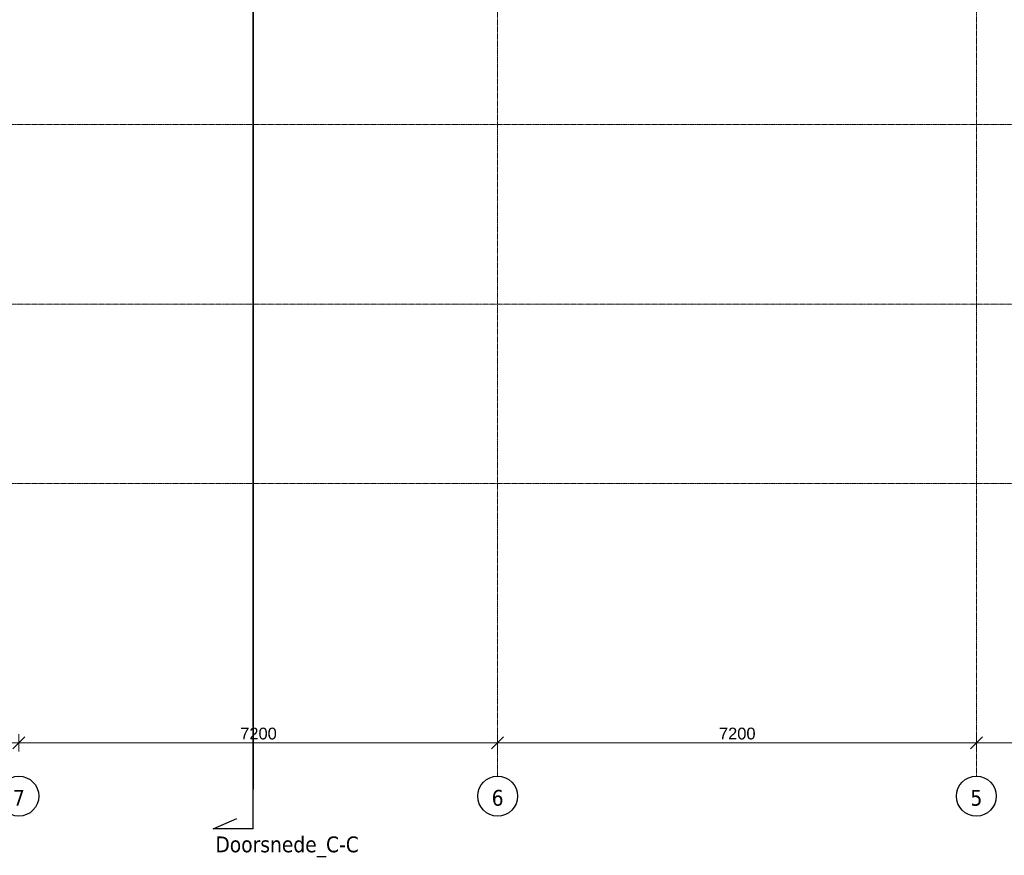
# Model space of a CAD drawing. Header units: millimetres. Extents: x -3388 to 301539, y -5590 to 54660.
# Tile 58 of 216: x 70212 to 85020, y -5590 to 6976. Entities that reach past the tile are written whole.
import ezdxf

# ---------------------------------------------------------------- set-up
doc = ezdxf.new("R2010")
doc.units = ezdxf.units.MM
doc.linetypes.add('doorsnede', pattern=[23, 10, -1, 0, -1, 10, -1])
doc.linetypes.add('stramienlijn', pattern=[21, 12, -3, 3, -3])
for name, color, linetype, lineweight in [('A-ANNO-DIMS', 211, 'Continuous', 9), ('A-ANNO-DIMS-100', 211, 'Continuous', 9), ('G-ANNO-SYMB', 111, 'Continuous', 50), ('S-GRID', 1, 'Continuous', 9), ('S-GRID-IDEN', 1, 'Continuous', 25)]:
    doc.layers.add(name, color=color, linetype=linetype, lineweight=lineweight)
doc.styles.add('Arial', font='arial.ttf', dxfattribs={"height": 177.035928})
doc.styles.add('Tahoma', font='tahoma.ttf', dxfattribs={"height": 238.040123})
doc.dimstyles.new('1_8', dxfattribs={"dimscale": 304.8, "dimtxt": 180, "dimasz": 0.590551, "dimexe": 0.426509, "dimexo": 0.0625, "dimgap": 0, "dimtad": 1, "dimdec": 3, "dimrnd": 0.001, "dimdsep": 46, "dimtxsty": 'Arial', "dimblk1": 'OBLIQUE', "dimblk2": 'OBLIQUE', "dimsah": 1, "dimcen": 0.09, "dimdle": 0.426509, "dimadec": 0, "dimazin": 2, "dimtfac": 1, "dimtdec": 4, "dimtix": 1, "dimtmove": 0, "dimatfit": 3, "dimfxl": 0.426509, "dimfxlon": 1, "dimtvp": 1, "dimtolj": 1, "dimtzin": 0, "dimarcsym": 2})

# ---------------------------------------------------------------- blocks, each defined once
blk = doc.blocks.new('Grid - 3_0 mm-242474-4e verdieping - bouwdeel 3_ 4_ 5')
at = {"layer": 'S-GRID-IDEN'}
blk.add_circle((0, 0), 3, dxfattribs=at)
blk = doc.blocks.new('Section - verticaal_onder_rechts-453767-4e verdieping - bouwdeel 3_ 4_ 5')
at = {"layer": 'G-ANNO-SYMB', "lineweight": 25}
for p, q in [((-6, 6), (-4.42, 2.44)), ((-6, 0), (-6, 6)), ((-6, 0), (0, 0))]:
    blk.add_line(p, q, dxfattribs=at)
blk = doc.blocks.new('DIMBLOCK9-4e verdieping - bouwdeel 3_ 4_ 5')
at = {"layer": 'A-ANNO-DIMS-100'}
for p, q in [((64800, -3770), (64800, -4030)), ((64800, -3900), (64800, -3770)), ((64800, -3900), (64890, -3810)), ((70200, -3770), (70200, -4030)), ((70200, -3900), (70200, -3770)), ((70200, -3900), (70290, -3810)), ((64800, -3900), (64710, -3990)), ((64800, -3900), (70200, -3900)), ((70200, -3900), (70110, -3990))]:
    blk.add_line(p, q, dxfattribs=at)
at = {"layer": 'A-ANNO-DIMS-100', "color": 0, "insert": (67229, -3670), "char_height": 177, "width": 651.32, "attachment_point": 1, "line_spacing_factor": 0.938532, "style": 'Arial'}
blk.add_mtext('5400', dxfattribs=at)
blk = doc.blocks.new('_Oblique')
at = {"color": 0, "linetype": 'ByBlock', "lineweight": -2}
blk.add_line((-0.5, -0.5), (0.5, 0.5), dxfattribs=at)
blk = doc.blocks.new('DIMBLOCK10-4e verdieping - bouwdeel 3_ 4_ 5')
at = {"layer": 'A-ANNO-DIMS-100'}
for p, q in [((70200, -3770), (70200, -4030)), ((70200, -3900), (70200, -3770)), ((70200, -3900), (70290, -3810)), ((77400, -3770), (77400, -4030)), ((77400, -3900), (77400, -3770)), ((77400, -3900), (77490, -3810)), ((70200, -3900), (70110, -3990)), ((70200, -3900), (77400, -3900)), ((77400, -3900), (77310, -3990))]:
    blk.add_line(p, q, dxfattribs=at)
at = {"layer": 'A-ANNO-DIMS-100', "color": 0, "insert": (73529, -3670), "char_height": 177, "width": 651.32, "attachment_point": 1, "line_spacing_factor": 0.938532, "style": 'Arial'}
blk.add_mtext('7200', dxfattribs=at)
blk = doc.blocks.new('DIMBLOCK11-4e verdieping - bouwdeel 3_ 4_ 5')
at = {"layer": 'A-ANNO-DIMS-100'}
for p, q in [((77400, -3770), (77400, -4030)), ((77400, -3900), (77400, -3770)), ((77400, -3900), (77490, -3810)), ((84600, -3770), (84600, -4030)), ((84600, -3900), (84600, -3770)), ((84600, -3900), (84690, -3810)), ((77400, -3900), (77310, -3990)), ((77400, -3900), (84600, -3900)), ((84600, -3900), (84510, -3990))]:
    blk.add_line(p, q, dxfattribs=at)
at = {"layer": 'A-ANNO-DIMS-100', "color": 0, "insert": (80729, -3670), "char_height": 177, "width": 651.32, "attachment_point": 1, "line_spacing_factor": 0.938532, "style": 'Arial'}
blk.add_mtext('7200', dxfattribs=at)
blk = doc.blocks.new('DIMBLOCK12-4e verdieping - bouwdeel 3_ 4_ 5')
at = {"layer": 'A-ANNO-DIMS-100'}
for p, q in [((84600, -3770), (84600, -4030)), ((84600, -3900), (84600, -3770)), ((84600, -3900), (84690, -3810)), ((91800, -3770), (91800, -4030)), ((91800, -3900), (91800, -3770)), ((91800, -3900), (91890, -3810)), ((84600, -3900), (84510, -3990)), ((84600, -3900), (91800, -3900)), ((91800, -3900), (91710, -3990))]:
    blk.add_line(p, q, dxfattribs=at)
at = {"layer": 'A-ANNO-DIMS-100', "color": 0, "insert": (87929, -3670), "char_height": 177, "width": 651.32, "attachment_point": 1, "line_spacing_factor": 0.938532, "style": 'Arial'}
blk.add_mtext('7200', dxfattribs=at)

msp = doc.modelspace()

# ---------------------------------------------------------------- linework, layer by layer
at = {"layer": 'G-ANNO-SYMB', "linetype": 'doorsnede', "lineweight": 35}
msp.add_line((73721.7265, -4593.1286), (73721.7265, 36647.4226), dxfattribs=at)
at = {"layer": 'S-GRID', "linetype": 'stramienlijn'}
for p, q in [((77400, 54659.8316), (77400, -4400)), ((84600, 44000), (84600, -4400)), ((130950, 5400), (-2788.087, 5400)), ((130950, 2700), (12500.1395, 2700)), ((130950, 0), (-2788.087, 0))]:
    msp.add_line(p, q, dxfattribs=at)

# ---------------------------------------------------------------- block references
at = {"layer": 'G-ANNO-SYMB', "lineweight": 35, "xscale": 99.99999999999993, "yscale": 99.99999999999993, "zscale": 99.99999999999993, "rotation": 90}
msp.add_blockref('Section - verticaal_onder_rechts-453767-4e verdieping - bouwdeel 3_ 4_ 5', (73721.7265, -4593.1286), dxfattribs=at)
at = {"layer": 'S-GRID-IDEN', "xscale": 99.99999999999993, "yscale": 99.99999999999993, "zscale": 99.99999999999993, "rotation": 180}
for p in [(70200, -4700), (77400, -4700), (84600, -4700)]:
    msp.add_blockref('Grid - 3_0 mm-242474-4e verdieping - bouwdeel 3_ 4_ 5', p, dxfattribs=at)

# ---------------------------------------------------------------- texts
at = {"layer": 'G-ANNO-SYMB', "lineweight": 9, "insert": (74234.23, -5306.1478), "char_height": 238.040123, "width": 2691, "attachment_point": 2, "line_spacing_factor": 1.000232, "style": 'Tahoma'}
msp.add_mtext('Doorsnede_C-C', dxfattribs=at)

# ---------------------------------------------------------------- dimensions: what is measured, and where the dimension line sits
at = {"layer": 'A-ANNO-DIMS'}
for base, p1, p2, override, picture, middle in [((70200, -3900), (64800, -3770), (70200, -3770), {"dimpost": '<>', "dimfxl": 5400}, 'DIMBLOCK9-4e verdieping - bouwdeel 3_ 4_ 5', (67500, -3809.6102)), ((77400, -3900), (70200, -3770), (77400, -3770), {"dimpost": '<>', "dimfxl": 7200}, 'DIMBLOCK10-4e verdieping - bouwdeel 3_ 4_ 5', (73800, -3809.6102)), ((84600, -3900), (77400, -3770), (84600, -3770), {"dimpost": '<>', "dimfxl": 7200}, 'DIMBLOCK11-4e verdieping - bouwdeel 3_ 4_ 5', (81000, -3809.6102)), ((91800, -3900), (84600, -3770), (91800, -3770), {"dimpost": '<>', "dimfxl": 7200}, 'DIMBLOCK12-4e verdieping - bouwdeel 3_ 4_ 5', (88200, -3809.6102))]:
    dim = msp.add_linear_dim(base=base, p1=p1, p2=p2, dimstyle='1_8', override=override, dxfattribs=at)
    dim.commit()
    dim.dimension.update_dxf_attribs({"geometry": picture, "text_midpoint": middle})

# ---------------------------------------------------------------- next in the draw order: texts
at = {"layer": 'S-GRID-IDEN', "lineweight": 9, "char_height": 238.0401, "width": 216, "attachment_point": 2, "line_spacing_factor": 1.000232, "style": 'Tahoma', "bg_fill": 3, "box_fill_scale": 1.25, "bg_fill_color": 0, "bg_fill_transparency": 0}
for s, insert in [('7', (70200.1221, -4605.9577)), ('6', (77400.1221, -4605.9577)), ('5', (84600.1221, -4605.9577))]:
    msp.add_mtext(s, dxfattribs=dict(at, insert=insert))

doc.saveas('drawing.dxf')
